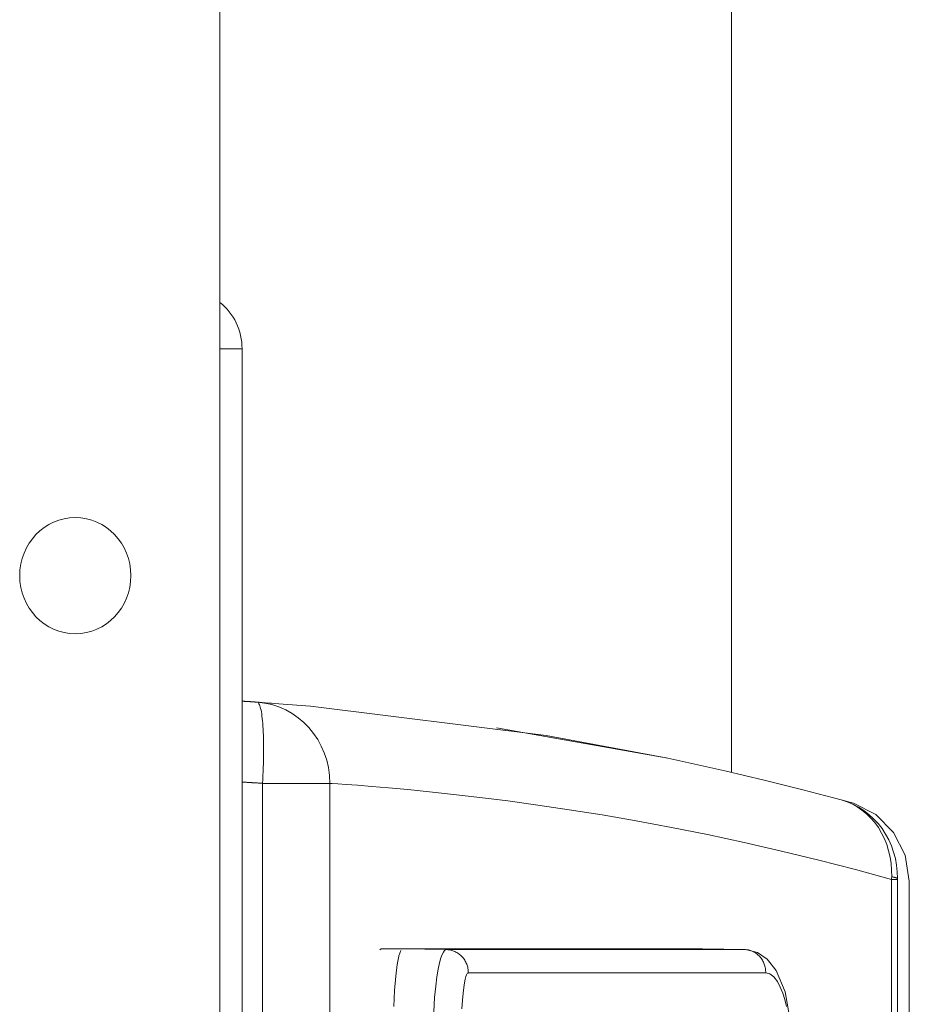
# Model space of a CAD drawing. Header units: millimetres. Extents: x -90830 to 24172, y -102460 to 73669.
# Tile 85 of 198: x -52538 to -52497, y 52341 to 52387. Entities that reach past the tile are written whole.
import ezdxf

# ---------------------------------------------------------------- set-up
doc = ezdxf.new("R2010")
doc.units = ezdxf.units.MM
doc.layers.add('at_Entity', color=253, linetype='Continuous', lineweight=9)

msp = doc.modelspace()

# ---------------------------------------------------------------- linework, layer by layer
at = {"layer": 'at_Entity'}
for p, q in [((-52528.575, 53712.114), (-52528.575, 52256.217)), ((-52504.855, 53187.227), (-52504.855, 52352.02)), ((-52527.543, 52371.639), (-52528.575, 52371.639)), ((-52527.543, 52371.639), (-52527.543, 52254.197)), ((-52527.522, 52355.316), (-52527.543, 52355.317)), ((-52527.5, 52355.314), (-52527.522, 52355.316)), ((-52527.478, 52355.313), (-52527.5, 52355.314)), ((-52527.457, 52355.312), (-52527.478, 52355.313)), ((-52527.435, 52355.31), (-52527.457, 52355.312)), ((-52527.413, 52355.309), (-52527.435, 52355.31)), ((-52527.392, 52355.308), (-52527.413, 52355.309)), ((-52527.37, 52355.306), (-52527.392, 52355.308)), ((-52527.348, 52355.305), (-52527.37, 52355.306)), ((-52527.326, 52355.304), (-52527.348, 52355.305)), ((-52527.305, 52355.302), (-52527.326, 52355.304)), ((-52527.283, 52355.301), (-52527.305, 52355.302)), ((-52527.261, 52355.299), (-52527.283, 52355.301)), ((-52527.24, 52355.298), (-52527.261, 52355.299)), ((-52527.218, 52355.297), (-52527.24, 52355.298)), ((-52527.196, 52355.295), (-52527.218, 52355.297)), ((-52527.175, 52355.294), (-52527.196, 52355.295)), ((-52527.153, 52355.293), (-52527.175, 52355.294)), ((-52527.131, 52355.291), (-52527.153, 52355.293)), ((-52527.11, 52355.29), (-52527.131, 52355.291)), ((-52527.088, 52355.288), (-52527.11, 52355.29)), ((-52527.066, 52355.287), (-52527.088, 52355.288)), ((-52527.044, 52355.286), (-52527.066, 52355.287)), ((-52527.023, 52355.284), (-52527.044, 52355.286)), ((-52527.001, 52355.283), (-52527.023, 52355.284)), ((-52526.979, 52355.281), (-52527.001, 52355.283)), ((-52526.98, 52355.28), (-52526.977, 52355.28)), ((-52526.958, 52355.28), (-52526.979, 52355.281)), ((-52526.977, 52355.28), (-52526.967, 52355.279)), ((-52526.967, 52355.279), (-52526.926, 52355.277)), ((-52526.936, 52355.278), (-52526.958, 52355.28)), ((-52526.914, 52355.277), (-52526.936, 52355.278)), ((-52526.926, 52355.277), (-52526.907, 52355.276)), ((-52526.893, 52355.276), (-52526.914, 52355.277)), ((-52526.907, 52355.276), (-52526.899, 52355.276)), ((-52526.899, 52355.276), (-52526.893, 52355.276)), ((-52526.871, 52355.274), (-52526.893, 52355.276)), ((-52526.893, 52355.276), (-52526.89, 52355.275)), ((-52526.89, 52355.275), (-52526.881, 52355.275)), ((-52526.881, 52355.275), (-52526.88, 52355.275)), ((-52526.88, 52355.275), (-52526.878, 52355.275)), ((-52526.878, 52355.275), (-52526.875, 52355.274)), ((-52526.875, 52355.274), (-52526.857, 52355.273)), ((-52526.849, 52355.273), (-52526.871, 52355.274)), ((-52526.857, 52355.273), (-52526.475, 52355.247)), ((-52526.826, 52355.267), (-52526.849, 52355.273)), ((-52526.803, 52355.252), (-52526.826, 52355.267)), ((-52526.781, 52355.228), (-52526.803, 52355.252)), ((-52526.796, 52355.269), (-52526.792, 52355.269)), ((-52526.792, 52355.269), (-52526.757, 52355.267)), ((-52526.76, 52355.195), (-52526.781, 52355.228)), ((-52526.757, 52355.267), (-52526.464, 52355.247)), ((-52526.475, 52355.247), (-52524.376, 52355.086)), ((-52526.464, 52355.247), (-52526.179, 52355.226)), ((-52526.74, 52355.153), (-52526.76, 52355.195)), ((-52526.72, 52355.103), (-52526.74, 52355.153)), ((-52526.701, 52355.044), (-52526.72, 52355.103)), ((-52526.683, 52354.977), (-52526.701, 52355.044)), ((-52526.666, 52354.902), (-52526.683, 52354.977)), ((-52526.65, 52354.818), (-52526.666, 52354.902)), ((-52526.635, 52354.727), (-52526.65, 52354.818)), ((-52524.376, 52355.086), (-52513.445, 52353.721)), ((-52527.543, 52354.337), (-52527.543, 52354.421)), ((-52527.543, 52354.108), (-52527.543, 52354.337)), ((-52526.621, 52354.627), (-52526.635, 52354.727)), ((-52526.608, 52354.521), (-52526.621, 52354.627)), ((-52526.597, 52354.407), (-52526.608, 52354.521)), ((-52526.586, 52354.286), (-52526.597, 52354.407)), ((-52527.543, 52353.761), (-52527.543, 52354.108)), ((-52526.577, 52354.159), (-52526.586, 52354.286)), ((-52526.568, 52354.026), (-52526.577, 52354.159)), ((-52526.561, 52353.886), (-52526.568, 52354.026)), ((-52526.556, 52353.741), (-52526.561, 52353.886)), ((-52515.743, 52354.082), (-52507.803, 52352.668)), ((-52527.543, 52353.327), (-52527.543, 52353.761)), ((-52526.551, 52353.59), (-52526.556, 52353.741)), ((-52526.548, 52353.435), (-52526.551, 52353.59)), ((-52526.546, 52353.275), (-52526.548, 52353.435)), ((-52513.445, 52353.721), (-52507.803, 52352.668)), ((-52527.543, 52352.938), (-52527.543, 52353.327)), ((-52526.548, 52352.771), (-52526.546, 52352.942)), ((-52526.545, 52353.11), (-52526.546, 52353.275)), ((-52526.546, 52352.942), (-52526.545, 52353.11)), ((-52526.555, 52352.419), (-52526.551, 52352.596)), ((-52526.551, 52352.596), (-52526.548, 52352.771)), ((-52507.803, 52352.668), (-52506.968, 52352.491)), ((-52506.968, 52352.491), (-52505.157, 52352.09)), ((-52526.575, 52351.876), (-52526.567, 52352.059)), ((-52526.567, 52352.059), (-52526.561, 52352.24)), ((-52526.561, 52352.24), (-52526.555, 52352.419)), ((-52505.157, 52352.09), (-52503.338, 52351.661)), ((-52527.514, 52351.567), (-52527.543, 52351.569)), ((-52527.484, 52351.565), (-52527.514, 52351.567)), ((-52527.454, 52351.564), (-52527.484, 52351.565)), ((-52527.425, 52351.562), (-52527.454, 52351.564)), ((-52527.395, 52351.56), (-52527.425, 52351.562)), ((-52526.595, 52351.509), (-52526.585, 52351.693)), ((-52526.585, 52351.693), (-52526.575, 52351.876)), ((-52503.338, 52351.661), (-52501.538, 52351.211)), ((-52527.366, 52351.558), (-52527.395, 52351.56)), ((-52527.336, 52351.557), (-52527.366, 52351.558)), ((-52527.306, 52351.555), (-52527.336, 52351.557)), ((-52527.277, 52351.553), (-52527.306, 52351.555)), ((-52527.247, 52351.551), (-52527.277, 52351.553)), ((-52527.217, 52351.549), (-52527.247, 52351.551)), ((-52527.188, 52351.547), (-52527.217, 52351.549)), ((-52527.158, 52351.546), (-52527.188, 52351.547)), ((-52527.128, 52351.544), (-52527.158, 52351.546)), ((-52527.099, 52351.542), (-52527.128, 52351.544)), ((-52527.069, 52351.54), (-52527.099, 52351.542)), ((-52527.04, 52351.538), (-52527.069, 52351.54)), ((-52527.01, 52351.536), (-52527.04, 52351.538)), ((-52526.98, 52351.534), (-52527.01, 52351.536)), ((-52526.951, 52351.532), (-52526.98, 52351.534)), ((-52526.921, 52351.531), (-52526.951, 52351.532)), ((-52526.891, 52351.529), (-52526.921, 52351.531)), ((-52526.862, 52351.527), (-52526.891, 52351.529)), ((-52526.832, 52351.525), (-52526.862, 52351.527)), ((-52526.802, 52351.523), (-52526.832, 52351.525)), ((-52526.773, 52351.521), (-52526.802, 52351.523)), ((-52526.743, 52351.519), (-52526.773, 52351.521)), ((-52526.714, 52351.517), (-52526.743, 52351.519)), ((-52526.684, 52351.515), (-52526.714, 52351.517)), ((-52526.654, 52351.513), (-52526.684, 52351.515)), ((-52526.625, 52351.511), (-52526.654, 52351.513)), ((-52526.595, 52351.509), (-52526.625, 52351.511)), ((-52523.469, 52351.509), (-52526.595, 52351.509)), ((-52526.595, 52272.929), (-52526.595, 52351.509)), ((-52523.469, 52351.509), (-52523.365, 52351.502)), ((-52523.469, 52272.929), (-52523.469, 52351.509)), ((-52523.365, 52351.502), (-52523.106, 52351.484)), ((-52523.106, 52351.484), (-52522.713, 52351.456)), ((-52522.713, 52351.456), (-52522.188, 52351.417)), ((-52522.188, 52351.417), (-52521.534, 52351.365)), ((-52521.534, 52351.365), (-52520.756, 52351.299)), ((-52520.756, 52351.299), (-52519.859, 52351.217)), ((-52519.859, 52351.217), (-52518.85, 52351.117)), ((-52518.85, 52351.117), (-52517.735, 52350.998)), ((-52501.538, 52351.211), (-52499.769, 52350.744)), ((-52517.735, 52350.998), (-52516.522, 52350.857)), ((-52516.522, 52350.857), (-52515.218, 52350.692)), ((-52515.218, 52350.692), (-52513.833, 52350.503)), ((-52499.769, 52350.744), (-52499.529, 52350.679)), ((-52499.769, 52350.744), (-52499.491, 52350.655)), ((-52499.769, 52350.744), (-52499.514, 52350.661)), ((-52499.529, 52350.679), (-52499.374, 52350.636)), ((-52499.514, 52350.661), (-52499.267, 52350.555)), ((-52499.491, 52350.655), (-52499.222, 52350.543)), ((-52513.833, 52350.503), (-52512.373, 52350.287)), ((-52512.373, 52350.287), (-52510.848, 52350.043)), ((-52499.374, 52350.636), (-52499.302, 52350.616)), ((-52499.302, 52350.616), (-52499.296, 52350.615)), ((-52499.296, 52350.615), (-52499.199, 52350.587)), ((-52499.267, 52350.555), (-52499.029, 52350.424)), ((-52499.222, 52350.543), (-52498.962, 52350.406)), ((-52499.199, 52350.587), (-52498.161, 52350.069)), ((-52499.029, 52350.424), (-52498.803, 52350.271)), ((-52498.962, 52350.406), (-52498.713, 52350.247)), ((-52498.803, 52350.271), (-52498.589, 52350.096)), ((-52498.713, 52350.247), (-52498.479, 52350.066)), ((-52510.848, 52350.043), (-52509.266, 52349.77)), ((-52509.266, 52349.77), (-52507.635, 52349.467)), ((-52498.589, 52350.096), (-52498.39, 52349.901)), ((-52498.479, 52350.066), (-52498.259, 52349.866)), ((-52498.39, 52349.901), (-52498.206, 52349.687)), ((-52498.259, 52349.866), (-52498.056, 52349.646)), ((-52498.161, 52350.069), (-52497.332, 52349.237)), ((-52507.635, 52349.467), (-52505.963, 52349.133)), ((-52498.206, 52349.687), (-52498.04, 52349.455)), ((-52498.056, 52349.646), (-52497.871, 52349.409)), ((-52498.04, 52349.455), (-52497.891, 52349.207)), ((-52497.871, 52349.409), (-52497.705, 52349.156)), ((-52505.963, 52349.133), (-52504.256, 52348.768)), ((-52497.891, 52349.207), (-52497.761, 52348.945)), ((-52497.761, 52348.945), (-52497.652, 52348.67)), ((-52497.705, 52349.156), (-52497.559, 52348.89)), ((-52497.559, 52348.89), (-52497.434, 52348.611)), ((-52497.332, 52349.237), (-52496.795, 52348.175)), ((-52504.256, 52348.768), (-52502.527, 52348.373)), ((-52502.527, 52348.373), (-52500.799, 52347.951)), ((-52497.652, 52348.67), (-52497.563, 52348.385)), ((-52497.563, 52348.385), (-52497.495, 52348.091)), ((-52497.434, 52348.611), (-52497.332, 52348.322)), ((-52500.799, 52347.951), (-52499.096, 52347.51)), ((-52497.495, 52348.091), (-52497.449, 52347.79)), ((-52497.332, 52348.322), (-52497.253, 52348.025)), ((-52497.253, 52348.025), (-52497.196, 52347.722)), ((-52496.795, 52348.175), (-52496.605, 52346.968)), ((-52499.096, 52347.51), (-52497.426, 52347.051)), ((-52497.449, 52347.79), (-52497.424, 52347.485)), ((-52497.424, 52347.485), (-52497.422, 52347.178)), ((-52497.196, 52347.722), (-52497.163, 52347.415)), ((-52497.424, 52347.114), (-52497.426, 52347.051)), ((-52497.426, 52347.051), (-52497.155, 52347.051)), ((-52497.426, 52347.051), (-52497.426, 52277.388)), ((-52497.422, 52347.178), (-52497.424, 52347.114)), ((-52497.409, 52347.176), (-52497.422, 52347.178)), ((-52497.397, 52347.174), (-52497.409, 52347.176)), ((-52497.385, 52347.172), (-52497.397, 52347.174)), ((-52497.373, 52347.17), (-52497.385, 52347.172)), ((-52497.362, 52347.167), (-52497.373, 52347.17)), ((-52497.35, 52347.165), (-52497.362, 52347.167)), ((-52497.339, 52347.163), (-52497.35, 52347.165)), ((-52497.329, 52347.161), (-52497.339, 52347.163)), ((-52497.318, 52347.159), (-52497.329, 52347.161)), ((-52497.308, 52347.156), (-52497.318, 52347.159)), ((-52497.298, 52347.154), (-52497.308, 52347.156)), ((-52497.288, 52347.152), (-52497.298, 52347.154)), ((-52497.279, 52347.15), (-52497.288, 52347.152)), ((-52497.27, 52347.147), (-52497.279, 52347.15)), ((-52497.261, 52347.145), (-52497.27, 52347.147)), ((-52497.253, 52347.143), (-52497.261, 52347.145)), ((-52497.244, 52347.14), (-52497.253, 52347.143)), ((-52497.236, 52347.138), (-52497.244, 52347.14)), ((-52497.229, 52347.136), (-52497.236, 52347.138)), ((-52497.221, 52347.134), (-52497.229, 52347.136)), ((-52497.214, 52347.131), (-52497.221, 52347.134)), ((-52497.207, 52347.129), (-52497.214, 52347.131)), ((-52497.201, 52347.127), (-52497.207, 52347.129)), ((-52497.194, 52347.124), (-52497.201, 52347.127)), ((-52497.188, 52347.122), (-52497.194, 52347.124)), ((-52497.183, 52347.12), (-52497.188, 52347.122)), ((-52497.177, 52347.117), (-52497.183, 52347.12)), ((-52497.172, 52347.115), (-52497.177, 52347.117)), ((-52497.167, 52347.113), (-52497.172, 52347.115)), ((-52497.163, 52347.11), (-52497.167, 52347.113)), ((-52497.163, 52347.415), (-52497.154, 52347.106)), ((-52497.158, 52347.108), (-52497.163, 52347.11)), ((-52497.154, 52347.106), (-52497.158, 52347.108)), ((-52497.154, 52347.106), (-52497.155, 52347.078)), ((-52497.155, 52347.078), (-52497.155, 52347.051)), ((-52497.155, 52347.051), (-52497.155, 52277.388)), ((-52496.605, 52346.968), (-52496.605, 52277.471)), ((-52521.162, 52343.792), (-52521.089, 52343.84)), ((-52520.085, 52343.84), (-52521.089, 52343.84)), ((-52520.085, 52343.84), (-52518.155, 52343.84)), ((-52518.059, 52343.802), (-52520.085, 52343.84)), ((-52518.155, 52343.84), (-52512.92, 52343.84)), ((-52512.92, 52343.84), (-52506.21, 52343.84)), ((-52506.21, 52343.84), (-52506.191, 52343.84)), ((-52506.21, 52343.84), (-52506.201, 52343.84)), ((-52504.207, 52343.802), (-52506.21, 52343.84)), ((-52506.201, 52343.84), (-52504.198, 52343.802)), ((-52520.348, 52343.109), (-52520.272, 52343.495)), ((-52520.268, 52343.508), (-52520.18, 52343.756)), ((-52518.324, 52343.422), (-52518.388, 52343.195)), ((-52518.262, 52343.584), (-52518.324, 52343.422)), ((-52518.205, 52343.692), (-52518.262, 52343.584)), ((-52518.152, 52343.758), (-52518.205, 52343.692)), ((-52518.104, 52343.792), (-52518.152, 52343.758)), ((-52518.059, 52343.802), (-52518.104, 52343.792)), ((-52516.175, 52343.802), (-52518.059, 52343.802)), ((-52518.01, 52343.8), (-52518.059, 52343.802)), ((-52517.96, 52343.795), (-52518.01, 52343.8)), ((-52517.911, 52343.788), (-52517.96, 52343.795)), ((-52517.862, 52343.778), (-52517.911, 52343.788)), ((-52517.814, 52343.766), (-52517.862, 52343.778)), ((-52517.766, 52343.751), (-52517.814, 52343.766)), ((-52517.719, 52343.734), (-52517.766, 52343.751)), ((-52517.673, 52343.715), (-52517.719, 52343.734)), ((-52517.628, 52343.693), (-52517.673, 52343.715)), ((-52517.584, 52343.669), (-52517.628, 52343.693)), ((-52517.541, 52343.642), (-52517.584, 52343.669)), ((-52517.499, 52343.614), (-52517.541, 52343.642)), ((-52517.459, 52343.583), (-52517.499, 52343.614)), ((-52517.42, 52343.551), (-52517.459, 52343.583)), ((-52517.382, 52343.516), (-52517.42, 52343.551)), ((-52517.347, 52343.48), (-52517.382, 52343.516)), ((-52517.313, 52343.442), (-52517.347, 52343.48)), ((-52517.281, 52343.402), (-52517.313, 52343.442)), ((-52517.25, 52343.36), (-52517.281, 52343.402)), ((-52517.222, 52343.317), (-52517.25, 52343.36)), ((-52513.812, 52343.802), (-52516.175, 52343.802)), ((-52510.993, 52343.803), (-52513.812, 52343.802)), ((-52507.755, 52343.803), (-52510.993, 52343.803)), ((-52504.207, 52343.802), (-52507.755, 52343.803)), ((-52504.161, 52343.8), (-52504.207, 52343.802)), ((-52504.198, 52343.802), (-52504.205, 52343.802)), ((-52504.198, 52343.802), (-52503.641, 52343.674)), ((-52504.114, 52343.795), (-52504.161, 52343.8)), ((-52504.068, 52343.788), (-52504.114, 52343.795)), ((-52504.022, 52343.779), (-52504.068, 52343.788)), ((-52503.976, 52343.766), (-52504.022, 52343.779)), ((-52503.931, 52343.752), (-52503.976, 52343.766)), ((-52503.887, 52343.735), (-52503.931, 52343.752)), ((-52503.844, 52343.715), (-52503.887, 52343.735)), ((-52503.801, 52343.693), (-52503.844, 52343.715)), ((-52503.76, 52343.669), (-52503.801, 52343.693)), ((-52503.72, 52343.643), (-52503.76, 52343.669)), ((-52503.68, 52343.614), (-52503.72, 52343.643)), ((-52503.642, 52343.584), (-52503.68, 52343.614)), ((-52503.606, 52343.551), (-52503.642, 52343.584)), ((-52503.641, 52343.674), (-52503.19, 52343.367)), ((-52503.571, 52343.517), (-52503.606, 52343.551)), ((-52503.537, 52343.48), (-52503.571, 52343.517)), ((-52503.505, 52343.442), (-52503.537, 52343.48)), ((-52503.475, 52343.402), (-52503.505, 52343.442)), ((-52503.447, 52343.361), (-52503.475, 52343.402)), ((-52503.42, 52343.318), (-52503.447, 52343.361)), ((-52503.19, 52343.367), (-52502.774, 52342.835)), ((-52520.416, 52342.569), (-52520.348, 52343.109)), ((-52520.416, 52342.569), (-52520.348, 52343.109)), ((-52520.348, 52343.109), (-52520.342, 52343.145)), ((-52518.452, 52342.9), (-52518.512, 52342.54)), ((-52518.388, 52343.195), (-52518.452, 52342.9)), ((-52517.196, 52343.273), (-52517.222, 52343.317)), ((-52517.171, 52343.227), (-52517.196, 52343.273)), ((-52517.149, 52343.18), (-52517.171, 52343.227)), ((-52517.129, 52343.133), (-52517.149, 52343.18)), ((-52517.112, 52343.084), (-52517.129, 52343.133)), ((-52517.096, 52343.034), (-52517.112, 52343.084)), ((-52517.083, 52342.984), (-52517.096, 52343.034)), ((-52517.072, 52342.933), (-52517.083, 52342.984)), ((-52517.064, 52342.881), (-52517.072, 52342.933)), ((-52503.395, 52343.273), (-52503.42, 52343.318)), ((-52503.372, 52343.228), (-52503.395, 52343.273)), ((-52503.351, 52343.181), (-52503.372, 52343.228)), ((-52503.333, 52343.133), (-52503.351, 52343.181)), ((-52503.316, 52343.084), (-52503.333, 52343.133)), ((-52503.302, 52343.034), (-52503.316, 52343.084)), ((-52503.289, 52342.984), (-52503.302, 52343.034)), ((-52503.279, 52342.933), (-52503.289, 52342.984)), ((-52503.271, 52342.881), (-52503.279, 52342.933)), ((-52520.472, 52341.913), (-52520.416, 52342.569)), ((-52520.472, 52341.913), (-52520.416, 52342.569)), ((-52518.512, 52342.54), (-52518.566, 52342.112)), ((-52517.197, 52342.439), (-52517.232, 52342.27)), ((-52517.164, 52342.561), (-52517.197, 52342.439)), ((-52517.133, 52342.642), (-52517.164, 52342.561)), ((-52517.104, 52342.692), (-52517.133, 52342.642)), ((-52517.077, 52342.717), (-52517.104, 52342.692)), ((-52517.053, 52342.725), (-52517.077, 52342.717)), ((-52517.058, 52342.829), (-52517.064, 52342.881)), ((-52517.054, 52342.777), (-52517.058, 52342.829)), ((-52517.053, 52342.725), (-52517.054, 52342.777)), ((-52515.101, 52342.725), (-52517.053, 52342.725)), ((-52509.926, 52342.725), (-52515.101, 52342.725)), ((-52503.261, 52342.725), (-52509.926, 52342.725)), ((-52503.266, 52342.83), (-52503.271, 52342.881)), ((-52503.262, 52342.777), (-52503.266, 52342.83)), ((-52503.261, 52342.725), (-52503.262, 52342.777)), ((-52503.079, 52342.681), (-52503.261, 52342.725)), ((-52502.889, 52342.536), (-52503.079, 52342.681)), ((-52502.723, 52342.319), (-52502.889, 52342.536)), ((-52502.774, 52342.835), (-52502.365, 52341.845)), ((-52518.566, 52342.112), (-52518.616, 52341.58)), ((-52517.266, 52342.049), (-52517.298, 52341.779)), ((-52517.232, 52342.27), (-52517.266, 52342.049)), ((-52502.587, 52342.064), (-52502.723, 52342.319)), ((-52502.476, 52341.789), (-52502.587, 52342.064)), ((-52520.512, 52341.174), (-52520.472, 52341.913)), ((-52520.477, 52341.838), (-52520.472, 52341.913)), ((-52518.616, 52341.58), (-52518.658, 52340.927)), ((-52517.298, 52341.779), (-52517.327, 52341.459)), ((-52502.382, 52341.487), (-52502.476, 52341.789)), ((-52502.365, 52341.845), (-52502.11, 52340.442)), ((-52517.327, 52341.459), (-52517.354, 52341.062)), ((-52502.304, 52341.167), (-52502.382, 52341.487))]:
    msp.add_line(p, q, dxfattribs=at)
for centre, major_axis, end_param in [((-52530.122, 52371.639), (0, -2.694), 2.498092), ((-52527.079, 52351.509), (0, -3.771), 3.077986)]:
    msp.add_ellipse(centre, major_axis=major_axis, ratio=0.957153, start_param=1.570796, end_param=end_param, dxfattribs=at)
msp.add_ellipse((-52535.278, 52361.133), major_axis=(0, -2.694), ratio=0.957153, dxfattribs=at)

doc.saveas('drawing.dxf')
